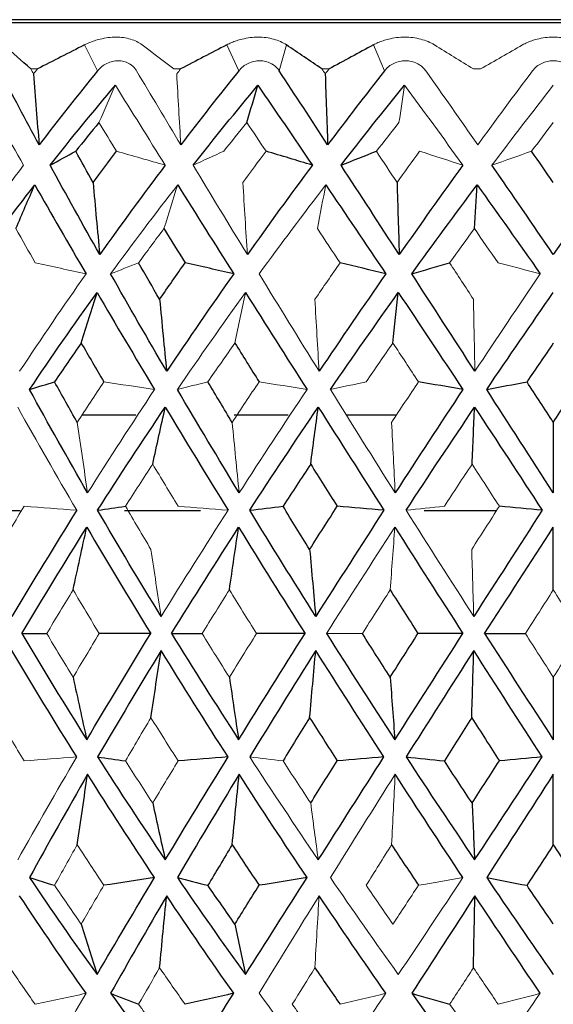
# Paper-space layout '_Back' of a CAD drawing. Header units: millimetres. Extents: x -86 to 25, y 0 to 365.
# Tile 7 of 12: x -9 to 0, y 140 to 156. Entities that reach past the tile are written whole.
import ezdxf

# ---------------------------------------------------------------- set-up
doc = ezdxf.new("R2010")
doc.units = ezdxf.units.MM

psp = doc.layouts.new('_Back')

# ---------------------------------------------------------------- linework, layer by layer
at = {"color": 7, "linetype": 'Continuous', "lineweight": 25}
for p, q in [((20.732, 156.5), (-20.732, 156.5)), ((20.25, 156.45), (-20.25, 156.45)), ((-6.807, 150.059), (-7.69, 150.059)), ((-4.325, 150.059), (-5.206, 150.059)), ((-2.565, 150.059), (-3.378, 150.059)), ((-8.694, 148.5), (-9.439, 148.5)), ((-5.754, 148.5), (-6.995, 148.5)), ((-0.938, 148.5), (-2.107, 148.5))]:
    psp.add_line(p, q, dxfattribs=at)
at = {"color": 144, "linetype": 'Continuous', "lineweight": 18}
for p, q in [((-7.432, 155.667), (-7.645, 156.09)), ((-5.128, 155.667), (-5.327, 156.09)), ((-4.352, 156.09), (-4.47, 155.667)), ((-2.753, 155.667), (-2.935, 156.09)), ((-8.413, 155.697), (-8.521, 155.697)), ((-6.078, 155.697), (-6.19, 155.697)), ((-3.657, 155.697), (-3.773, 155.697)), ((-1.185, 155.697), (-1.303, 155.697))]:
    psp.add_line(p, q, dxfattribs=at)
at = {"color": 7, "linetype": 'Continuous', "lineweight": 25}
for points in [[(-8.521, 155.697), (-8.67, 155.829), (-8.817, 155.96), (-8.962, 156.09)], [(-7.645, 156.09), (-7.901, 155.96), (-8.157, 155.829), (-8.413, 155.697)], [(-5.327, 156.09), (-5.577, 155.96), (-5.827, 155.829), (-6.078, 155.697)], [(-3.773, 155.697), (-3.968, 155.829), (-4.161, 155.96), (-4.352, 156.09)], [(-2.935, 156.09), (-3.175, 155.96), (-3.416, 155.829), (-3.657, 155.697)], [(-8.385, 154.463), (-8.605, 154.869), (-8.82, 155.271), (-9.028, 155.667)], [(-8.478, 155.617), (-8.448, 155.231), (-8.418, 154.847), (-8.385, 154.463)], [(-7.432, 155.667), (-7.755, 155.271), (-8.073, 154.869), (-8.385, 154.463)], [(-5.128, 155.667), (-5.448, 155.271), (-5.764, 154.869), (-6.075, 154.463)], [(-3.68, 154.463), (-3.945, 154.869), (-4.209, 155.271), (-4.47, 155.667)], [(-3.72, 155.617), (-3.707, 155.231), (-3.694, 154.847), (-3.68, 154.463)], [(-2.753, 155.667), (-3.064, 155.271), (-3.373, 154.869), (-3.68, 154.463)], [(-8.205, 154.13), (-7.858, 154.57), (-7.503, 155.003), (-7.142, 155.431)], [(-5.875, 154.13), (-5.528, 154.57), (-5.175, 155.003), (-4.818, 155.431)], [(-4.998, 154.825), (-4.938, 155.029), (-4.878, 155.231), (-4.818, 155.431)], [(-4.818, 155.431), (-4.524, 155.003), (-4.228, 154.57), (-3.929, 154.13)], [(-3.462, 154.13), (-3.12, 154.57), (-2.775, 155.003), (-2.426, 155.431)], [(-7.409, 154.825), (-7.536, 154.67), (-7.663, 154.514), (-7.788, 154.357)], [(-8.205, 154.13), (-8.067, 154.206), (-7.928, 154.282), (-7.788, 154.357)], [(-7.505, 153.848), (-7.6, 154.018), (-7.695, 154.187), (-7.788, 154.357)], [(-7.505, 153.848), (-7.379, 154.018), (-7.252, 154.187), (-7.124, 154.357)], [(-3.929, 154.13), (-4.18, 154.206), (-4.432, 154.282), (-4.685, 154.357)], [(-3.462, 154.13), (-3.27, 154.206), (-3.078, 154.282), (-2.885, 154.357)], [(0, 153.848), (-0.118, 154.018), (-0.236, 154.187), (-0.355, 154.357)], [(-7.397, 152.673), (-7.674, 153.164), (-7.943, 153.65), (-8.205, 154.13)], [(-6.328, 154.13), (-6.691, 153.65), (-7.048, 153.164), (-7.397, 152.673)], [(-3.929, 154.13), (-4.287, 153.65), (-4.641, 153.164), (-4.99, 152.673)], [(-2.513, 152.673), (-2.832, 153.164), (-3.148, 153.65), (-3.462, 154.13)], [(-1.474, 154.13), (-1.823, 153.65), (-2.169, 153.164), (-2.513, 152.673)], [(0, 152.673), (-0.334, 153.164), (-0.668, 153.65), (-1.001, 154.13)], [(1.001, 154.13), (0.668, 153.65), (0.334, 153.164), (0, 152.673)], [(-7.505, 153.848), (-7.471, 153.455), (-7.435, 153.064), (-7.397, 152.673)], [(-2.549, 153.848), (-2.538, 153.455), (-2.525, 153.064), (-2.513, 152.673)], [(-9.541, 152.36), (-9.189, 152.848), (-8.827, 153.331), (-8.456, 153.809)], [(-8.764, 153.096), (-8.662, 153.336), (-8.56, 153.574), (-8.456, 153.809)], [(-8.456, 153.809), (-8.184, 153.331), (-7.905, 152.848), (-7.62, 152.36)], [(-6.126, 153.809), (-5.826, 153.331), (-5.521, 152.848), (-5.212, 152.36)], [(-3.711, 153.809), (-3.386, 153.331), (-3.06, 152.848), (-2.732, 152.36)], [(-2.309, 152.36), (-1.956, 152.848), (-1.601, 153.331), (-1.243, 153.809)], [(-1.288, 153.096), (-1.273, 153.336), (-1.258, 153.574), (-1.243, 153.809)], [(-1.243, 153.809), (-0.899, 153.331), (-0.556, 152.848), (-0.213, 152.36)], [(-6.349, 153.096), (-6.235, 152.911), (-6.12, 152.725), (-6.005, 152.539)], [(-6.421, 151.945), (-6.536, 152.143), (-6.65, 152.342), (-6.764, 152.539)], [(-6.421, 151.945), (-6.283, 152.143), (-6.145, 152.342), (-6.005, 152.539)], [(-5.212, 152.36), (-5.476, 152.42), (-5.741, 152.48), (-6.005, 152.539)], [(-2.732, 152.36), (-2.98, 152.42), (-3.228, 152.48), (-3.477, 152.539)], [(-2.309, 152.36), (-2.103, 152.42), (-1.897, 152.48), (-1.691, 152.539)], [(-6.305, 150.772), (-6.617, 151.305), (-6.922, 151.834), (-7.22, 152.36)], [(-5.212, 152.36), (-5.583, 151.834), (-5.947, 151.305), (-6.305, 150.772)], [(-2.732, 152.36), (-3.098, 151.834), (-3.46, 151.305), (-3.819, 150.772)], [(-1.279, 150.772), (-1.624, 151.305), (-1.967, 151.834), (-2.309, 152.36)], [(-8.541, 150.476), (-8.184, 151.007), (-7.818, 151.533), (-7.441, 152.055)], [(-7.699, 151.233), (-7.614, 151.51), (-7.528, 151.784), (-7.441, 152.055)], [(-7.441, 152.055), (-7.135, 151.533), (-6.822, 151.007), (-6.503, 150.476)], [(-5.02, 152.055), (-4.689, 151.533), (-4.355, 151.007), (-4.017, 150.476)], [(-3.635, 150.476), (-3.27, 151.007), (-2.901, 151.533), (-2.528, 152.055)], [(-2.615, 151.233), (-2.586, 151.51), (-2.557, 151.784), (-2.528, 152.055)], [(-2.528, 152.055), (-2.178, 151.533), (-1.827, 151.007), (-1.475, 150.476)], [(-1.087, 150.476), (-0.727, 151.007), (-0.364, 151.533), (0, 152.055)], [(-6.421, 151.945), (-6.383, 151.552), (-6.345, 151.161), (-6.305, 150.772)], [(-7.699, 151.233), (-7.846, 151.023), (-7.99, 150.812), (-8.134, 150.601)], [(-7.699, 151.233), (-7.577, 151.023), (-7.454, 150.812), (-7.33, 150.601)], [(-5.194, 151.233), (-5.062, 151.023), (-4.931, 150.812), (-4.799, 150.601)], [(0, 151.233), (-0.143, 151.023), (-0.286, 150.812), (-0.429, 150.601)], [(-8.541, 150.476), (-8.406, 150.518), (-8.27, 150.56), (-8.134, 150.601)], [(-7.594, 148.792), (-7.92, 149.356), (-8.236, 149.917), (-8.541, 150.476)], [(-7.763, 149.939), (-7.888, 150.16), (-8.012, 150.381), (-8.134, 150.601)], [(-5.123, 148.792), (-5.466, 149.356), (-5.802, 149.917), (-6.131, 150.476)], [(-5.237, 149.939), (-5.37, 150.16), (-5.502, 150.381), (-5.632, 150.601)], [(-1.475, 150.476), (-1.845, 149.917), (-2.213, 149.356), (-2.58, 148.792)], [(-1.475, 150.476), (-1.716, 150.518), (-1.958, 150.56), (-2.2, 150.601)], [(-1.087, 150.476), (-0.868, 150.518), (-0.649, 150.56), (-0.429, 150.601)], [(0, 148.792), (-0.364, 149.356), (-0.726, 149.917), (-1.087, 150.476)], [(0, 149.939), (-0.143, 150.16), (-0.286, 150.381), (-0.429, 150.601)], [(0, 149.939), (0.143, 150.16), (0.286, 150.381), (0.429, 150.601)], [(-7.431, 148.51), (-7.072, 149.072), (-6.705, 149.631), (-6.328, 150.187)], [(-6.533, 149.26), (-6.466, 149.572), (-6.397, 149.88), (-6.328, 150.187)], [(-6.328, 150.187), (-5.993, 149.631), (-5.652, 149.072), (-5.305, 148.51)], [(-4.951, 148.51), (-4.584, 149.072), (-4.212, 149.631), (-3.833, 150.187)], [(-3.957, 149.26), (-3.916, 149.572), (-3.875, 149.88), (-3.833, 150.187)], [(-3.833, 150.187), (-3.479, 149.631), (-3.122, 149.072), (-2.763, 148.51)], [(-2.401, 148.51), (-2.032, 149.072), (-1.659, 149.631), (-1.284, 150.187)], [(-1.325, 149.26), (-1.311, 149.572), (-1.298, 149.88), (-1.284, 150.187)], [(-1.284, 150.187), (-0.916, 149.631), (-0.549, 149.072), (-0.182, 148.51)], [(0, 149.939), (0, 149.555), (0, 149.173), (0, 148.792)], [(-3.957, 149.26), (-4.108, 149.032), (-4.259, 148.803), (-4.408, 148.574)], [(-3.957, 149.26), (-3.813, 149.032), (-3.669, 148.803), (-3.524, 148.574)], [(-7.431, 148.51), (-7.28, 148.531), (-7.13, 148.553), (-6.978, 148.574)], [(-4.951, 148.51), (-4.771, 148.531), (-4.59, 148.553), (-4.408, 148.574)], [(-3.974, 147.871), (-4.12, 148.106), (-4.265, 148.34), (-4.408, 148.574)], [(-3.974, 147.871), (-3.824, 148.106), (-3.674, 148.34), (-3.524, 148.574)], [(-2.763, 148.51), (-3.016, 148.531), (-3.27, 148.553), (-3.524, 148.574)], [(-0.182, 148.51), (-0.414, 148.531), (-0.647, 148.553), (-0.88, 148.574)], [(-7.772, 148.51), (-8.133, 147.933), (-8.485, 147.355), (-8.828, 146.776)], [(-6.396, 146.776), (-6.75, 147.355), (-7.095, 147.933), (-7.431, 148.51)], [(-3.874, 146.776), (-4.239, 147.355), (-4.598, 147.933), (-4.951, 148.51)], [(-2.763, 148.51), (-3.136, 147.933), (-3.507, 147.355), (-3.874, 146.776)], [(-0.182, 148.51), (-0.554, 147.933), (-0.926, 147.355), (-1.297, 146.776)], [(-8.665, 146.5), (-8.324, 147.078), (-7.971, 147.655), (-7.608, 148.231)], [(-7.831, 147.211), (-7.758, 147.554), (-7.684, 147.894), (-7.608, 148.231)], [(-7.608, 148.231), (-7.268, 147.655), (-6.921, 147.078), (-6.566, 146.5)], [(-6.226, 146.5), (-5.869, 147.078), (-5.504, 147.655), (-5.132, 148.231)], [(-5.283, 147.211), (-5.233, 147.554), (-5.183, 147.894), (-5.132, 148.231)], [(-5.132, 148.231), (-4.776, 147.655), (-4.415, 147.078), (-4.049, 146.5)], [(-2.584, 148.231), (-2.216, 147.655), (-1.846, 147.078), (-1.475, 146.5)], [(-1.12, 146.5), (-0.748, 147.078), (-0.375, 147.655), (0, 148.231)], [(0, 147.211), (0, 147.554), (0, 147.894), (0, 148.231)], [(-3.974, 147.871), (-3.941, 147.504), (-3.908, 147.139), (-3.874, 146.776)], [(-2.66, 147.211), (-2.51, 146.975), (-2.359, 146.738), (-2.207, 146.5)], [(-8.665, 146.5), (-8.324, 145.922), (-7.971, 145.345), (-7.608, 144.769)], [(-8.665, 146.5), (-8.531, 146.5), (-8.396, 146.5), (-8.261, 146.5)], [(-7.608, 144.769), (-7.268, 145.345), (-6.921, 145.922), (-6.566, 146.5)], [(-6.566, 146.5), (-6.845, 146.5), (-7.125, 146.5), (-7.405, 146.5)], [(-6.226, 146.5), (-5.869, 145.922), (-5.504, 145.345), (-5.132, 144.769)], [(-6.226, 146.5), (-6.06, 146.5), (-5.894, 146.5), (-5.728, 146.5)], [(-5.132, 144.769), (-4.776, 145.345), (-4.415, 145.922), (-4.049, 146.5)], [(-4.049, 146.5), (-4.312, 146.5), (-4.576, 146.5), (-4.84, 146.5)], [(-3.699, 146.5), (-3.332, 145.922), (-2.96, 145.345), (-2.584, 144.769)], [(-2.66, 145.789), (-2.812, 146.025), (-2.963, 146.262), (-3.114, 146.5)], [(-2.66, 145.789), (-2.51, 146.025), (-2.359, 146.262), (-2.207, 146.5)], [(-2.584, 144.769), (-2.216, 145.345), (-1.846, 145.922), (-1.475, 146.5)], [(-1.475, 146.5), (-1.719, 146.5), (-1.963, 146.5), (-2.207, 146.5)], [(-1.12, 146.5), (-0.899, 146.5), (-0.678, 146.5), (-0.456, 146.5)], [(-1.12, 146.5), (-0.748, 145.922), (-0.375, 145.345), (0, 144.769)], [(-7.772, 144.49), (-8.133, 145.067), (-8.485, 145.645), (-8.828, 146.224)], [(-6.396, 146.224), (-6.75, 145.645), (-7.095, 145.067), (-7.431, 144.49)], [(-6.562, 145.129), (-6.508, 145.496), (-6.452, 145.861), (-6.396, 146.224)], [(-5.305, 144.49), (-5.675, 145.067), (-6.038, 145.645), (-6.396, 146.224)], [(-3.874, 146.224), (-4.239, 145.645), (-4.598, 145.067), (-4.951, 144.49)], [(-3.974, 145.129), (-3.941, 145.496), (-3.908, 145.861), (-3.874, 146.224)], [(-2.763, 144.49), (-3.136, 145.067), (-3.507, 145.645), (-3.874, 146.224)], [(-1.297, 146.224), (-1.668, 145.645), (-2.036, 145.067), (-2.401, 144.49)], [(-1.331, 145.129), (-1.32, 145.496), (-1.309, 145.861), (-1.297, 146.224)], [(-0.182, 144.49), (-0.554, 145.067), (-0.926, 145.645), (-1.297, 146.224)], [(-7.831, 145.789), (-7.758, 145.446), (-7.684, 145.106), (-7.608, 144.769)], [(-5.283, 145.789), (-5.233, 145.446), (-5.183, 145.106), (-5.132, 144.769)], [(-2.66, 145.789), (-2.635, 145.446), (-2.61, 145.106), (-2.584, 144.769)], [(0, 145.789), (0, 145.446), (0, 145.106), (0, 144.769)], [(-3.974, 145.129), (-4.12, 144.894), (-4.265, 144.66), (-4.408, 144.426)], [(-3.974, 145.129), (-3.824, 144.894), (-3.674, 144.66), (-3.524, 144.426)], [(-1.331, 145.129), (-1.48, 144.894), (-1.629, 144.66), (-1.777, 144.426)], [(-1.331, 145.129), (-1.18, 144.894), (-1.03, 144.66), (-0.88, 144.426)], [(-7.431, 144.49), (-7.072, 143.928), (-6.705, 143.369), (-6.328, 142.813)], [(-7.431, 144.49), (-7.28, 144.469), (-7.13, 144.447), (-6.978, 144.426)], [(-6.328, 142.813), (-5.993, 143.369), (-5.652, 143.928), (-5.305, 144.49)], [(-5.305, 144.49), (-5.576, 144.469), (-5.847, 144.447), (-6.118, 144.426)], [(-3.957, 143.74), (-3.813, 143.968), (-3.669, 144.197), (-3.524, 144.426)], [(-3.833, 142.813), (-3.479, 143.369), (-3.122, 143.928), (-2.763, 144.49)], [(-2.763, 144.49), (-3.016, 144.469), (-3.27, 144.447), (-3.524, 144.426)], [(-2.401, 144.49), (-2.194, 144.469), (-1.985, 144.447), (-1.777, 144.426)], [(-2.401, 144.49), (-2.032, 143.928), (-1.659, 143.369), (-1.284, 142.813)], [(-1.325, 143.74), (-1.476, 143.968), (-1.627, 144.197), (-1.777, 144.426)], [(-1.325, 143.74), (-1.177, 143.968), (-1.028, 144.197), (-0.88, 144.426)], [(-1.284, 142.813), (-0.916, 143.369), (-0.549, 143.928), (-0.182, 144.49)], [(-0.182, 144.49), (-0.414, 144.469), (-0.647, 144.447), (-0.88, 144.426)], [(-7.594, 144.208), (-7.92, 143.644), (-8.236, 143.083), (-8.541, 142.524)], [(-7.763, 143.061), (-7.709, 143.445), (-7.652, 143.827), (-7.594, 144.208)], [(-6.503, 142.524), (-6.874, 143.083), (-7.238, 143.644), (-7.594, 144.208)], [(-5.123, 144.208), (-5.466, 143.644), (-5.802, 143.083), (-6.131, 142.524)], [(-5.237, 143.061), (-5.2, 143.445), (-5.162, 143.827), (-5.123, 144.208)], [(-4.017, 142.524), (-4.391, 143.083), (-4.759, 143.644), (-5.123, 144.208)], [(-1.475, 142.524), (-1.845, 143.083), (-2.213, 143.644), (-2.58, 144.208)], [(0, 144.208), (-0.364, 143.644), (-0.726, 143.083), (-1.087, 142.524)], [(0, 143.061), (0, 143.445), (0, 143.827), (0, 144.208)], [(-6.533, 143.74), (-6.466, 143.428), (-6.397, 143.12), (-6.328, 142.813)], [(-1.325, 143.74), (-1.311, 143.428), (-1.298, 143.12), (-1.284, 142.813)], [(-5.237, 143.061), (-5.37, 142.84), (-5.502, 142.619), (-5.632, 142.399)], [(-5.237, 143.061), (-5.092, 142.84), (-4.945, 142.619), (-4.799, 142.399)], [(-2.637, 143.061), (-2.492, 142.84), (-2.346, 142.619), (-2.2, 142.399)], [(0, 143.061), (-0.143, 142.84), (-0.286, 142.619), (-0.429, 142.399)], [(0, 143.061), (0.143, 142.84), (0.286, 142.619), (0.429, 142.399)], [(-8.541, 142.524), (-8.184, 141.993), (-7.818, 141.467), (-7.441, 140.945)], [(-8.541, 142.524), (-8.406, 142.482), (-8.27, 142.44), (-8.134, 142.399)], [(-7.441, 140.945), (-7.135, 141.467), (-6.822, 141.993), (-6.503, 142.524)], [(-6.503, 142.524), (-6.778, 142.482), (-7.054, 142.44), (-7.33, 142.399)], [(-6.131, 142.524), (-5.768, 141.993), (-5.397, 141.467), (-5.02, 140.945)], [(-6.131, 142.524), (-5.965, 142.482), (-5.799, 142.44), (-5.632, 142.399)], [(-5.02, 140.945), (-4.689, 141.467), (-4.355, 141.993), (-4.017, 142.524)], [(-4.017, 142.524), (-4.277, 142.482), (-4.538, 142.44), (-4.799, 142.399)], [(-1.087, 142.524), (-0.868, 142.482), (-0.649, 142.44), (-0.429, 142.399)], [(-1.087, 142.524), (-0.727, 141.993), (-0.364, 141.467), (0, 140.945)], [(-5.194, 141.767), (-5.341, 141.977), (-5.487, 142.188), (-5.632, 142.399)], [(-5.194, 141.767), (-5.062, 141.977), (-4.931, 142.188), (-4.799, 142.399)], [(0, 141.767), (-0.143, 141.977), (-0.286, 142.188), (-0.429, 142.399)], [(-7.62, 140.64), (-7.989, 141.166), (-8.35, 141.695), (-8.703, 142.228)], [(-6.305, 142.228), (-6.617, 141.695), (-6.922, 141.166), (-7.22, 140.64)], [(-6.421, 141.055), (-6.383, 141.448), (-6.345, 141.839), (-6.305, 142.228)], [(-5.212, 140.64), (-5.583, 141.166), (-5.947, 141.695), (-6.305, 142.228)], [(-2.732, 140.64), (-3.098, 141.166), (-3.46, 141.695), (-3.819, 142.228)], [(-1.279, 142.228), (-1.624, 141.695), (-1.967, 141.166), (-2.309, 140.64)], [(-1.302, 141.055), (-1.295, 141.448), (-1.287, 141.839), (-1.279, 142.228)], [(-0.213, 140.64), (-0.569, 141.166), (-0.924, 141.695), (-1.279, 142.228)], [(-7.699, 141.767), (-7.614, 141.49), (-7.528, 141.216), (-7.441, 140.945)], [(-5.194, 141.767), (-5.136, 141.49), (-5.078, 141.216), (-5.02, 140.945)], [(-3.889, 141.055), (-3.752, 140.857), (-3.615, 140.658), (-3.477, 140.461)], [(-9.541, 140.64), (-9.189, 140.152), (-8.827, 139.669), (-8.456, 139.191)], [(-7.22, 140.64), (-6.863, 140.152), (-6.498, 139.669), (-6.126, 139.191)], [(-7.22, 140.64), (-7.069, 140.58), (-6.916, 140.52), (-6.764, 140.461)], [(-6.126, 139.191), (-5.826, 139.669), (-5.521, 140.152), (-5.212, 140.64)], [(-5.212, 140.64), (-5.476, 140.58), (-5.741, 140.52), (-6.005, 140.461)], [(-2.309, 140.64), (-1.956, 140.152), (-1.601, 139.669), (-1.243, 139.191)], [(-2.309, 140.64), (-2.103, 140.58), (-1.897, 140.52), (-1.691, 140.461)]]:
    psp.add_open_spline(points, degree=3, dxfattribs=at)
at = {"color": 144, "linetype": 'Continuous', "lineweight": 18}
for points, knots in [([(-7.645, 156.09), (-7.618, 156.103), (-7.565, 156.128), (-7.48, 156.159), (-7.378, 156.188), (-7.26, 156.21), (-7.131, 156.219), (-7.008, 156.21), (-6.893, 156.185), (-6.788, 156.146), (-6.732, 156.109), (-6.704, 156.09)], [0, 0, 0, 0, 0.081752, 0.164931, 0.250654, 0.376507, 0.500448, 0.624254, 0.749972, 0.877224, 1, 1, 1, 1]), ([(-5.327, 156.09), (-5.301, 156.103), (-5.249, 156.128), (-5.165, 156.159), (-5.062, 156.188), (-4.943, 156.21), (-4.81, 156.219), (-4.681, 156.21), (-4.559, 156.185), (-4.446, 156.146), (-4.383, 156.109), (-4.352, 156.09)], [0, 0, 0, 0, 0.081752, 0.164931, 0.250654, 0.376507, 0.500448, 0.624254, 0.749972, 0.877224, 1, 1, 1, 1]), ([(-2.935, 156.09), (-2.91, 156.103), (-2.86, 156.128), (-2.777, 156.159), (-2.676, 156.188), (-2.557, 156.21), (-2.422, 156.219), (-2.289, 156.21), (-2.161, 156.185), (-2.041, 156.146), (-1.972, 156.109), (-1.939, 156.09)], [0, 0, 0, 0, 0.081752, 0.164931, 0.250654, 0.376507, 0.500448, 0.624254, 0.749972, 0.877224, 1, 1, 1, 1]), ([(-0.502, 156.09), (-0.478, 156.103), (-0.43, 156.128), (-0.35, 156.159), (-0.252, 156.188), (-0.134, 156.21), (0, 156.219), (0.135, 156.21), (0.267, 156.185), (0.392, 156.146), (0.466, 156.109), (0.502, 156.09)], [0, 0, 0, 0, 0.081752, 0.164931, 0.250654, 0.376507, 0.500448, 0.624254, 0.749972, 0.877224, 1, 1, 1, 1]), ([(-6.797, 155.667), (-6.808, 155.684), (-6.829, 155.716), (-6.873, 155.757), (-6.93, 155.794), (-7.005, 155.823), (-7.096, 155.834), (-7.189, 155.823), (-7.28, 155.791), (-7.365, 155.74), (-7.409, 155.692), (-7.432, 155.667)], [0, 0, 0, 0, 0.083196, 0.165851, 0.250211, 0.374779, 0.499889, 0.625105, 0.749882, 0.875577, 1, 1, 1, 1]), ([(-4.47, 155.667), (-4.482, 155.684), (-4.506, 155.716), (-4.552, 155.757), (-4.613, 155.794), (-4.692, 155.823), (-4.787, 155.834), (-4.883, 155.823), (-4.976, 155.791), (-5.062, 155.74), (-5.106, 155.692), (-5.128, 155.667)], [0, 0, 0, 0, 0.083196, 0.165851, 0.250211, 0.374779, 0.499889, 0.625105, 0.749882, 0.875577, 1, 1, 1, 1]), ([(-2.08, 155.667), (-2.093, 155.684), (-2.119, 155.716), (-2.167, 155.757), (-2.231, 155.794), (-2.313, 155.823), (-2.41, 155.834), (-2.508, 155.823), (-2.602, 155.791), (-2.688, 155.74), (-2.731, 155.692), (-2.753, 155.667)], [0, 0, 0, 0, 0.083196, 0.165851, 0.250211, 0.374779, 0.499889, 0.625105, 0.749882, 0.875577, 1, 1, 1, 1]), ([(0.339, 155.667), (0.325, 155.684), (0.298, 155.716), (0.247, 155.757), (0.182, 155.794), (0.099, 155.823), (0, 155.834), (-0.098, 155.823), (-0.191, 155.791), (-0.276, 155.74), (-0.318, 155.692), (-0.339, 155.667)], [0, 0, 0, 0, 0.0831956, 0.1658512, 0.2502114, 0.3747786, 0.4998885, 0.625105, 0.7498817, 0.8755772, 1, 1, 1, 1])]:
    psp.add_open_spline(points, degree=3, knots=knots, dxfattribs=at)
for points in [[(-6.19, 155.697), (-6.364, 155.829), (-6.535, 155.96), (-6.704, 156.09)], [(-1.303, 155.697), (-1.516, 155.829), (-1.728, 155.96), (-1.939, 156.09)], [(-0.502, 156.09), (-0.729, 155.96), (-0.956, 155.829), (-1.185, 155.697)], [(-8.478, 155.617), (-8.492, 155.644), (-8.506, 155.67), (-8.521, 155.697)], [(-8.478, 155.617), (-8.456, 155.644), (-8.434, 155.67), (-8.413, 155.697)], [(-6.075, 154.463), (-6.32, 154.869), (-6.56, 155.271), (-6.797, 155.667)], [(-6.142, 155.617), (-6.12, 155.644), (-6.099, 155.67), (-6.078, 155.697)], [(-6.142, 155.617), (-6.121, 155.231), (-6.098, 154.847), (-6.075, 154.463)], [(-3.72, 155.617), (-3.738, 155.644), (-3.755, 155.67), (-3.773, 155.697)], [(-3.72, 155.617), (-3.699, 155.644), (-3.678, 155.67), (-3.657, 155.697)], [(-1.232, 154.463), (-1.516, 154.869), (-1.798, 155.271), (-2.08, 155.667)], [(-0.339, 155.667), (-0.637, 155.271), (-0.935, 154.869), (-1.232, 154.463)], [(-9.366, 155.431), (-9.13, 155.003), (-8.888, 154.57), (-8.639, 154.13)], [(-7.409, 154.825), (-7.321, 155.029), (-7.232, 155.231), (-7.142, 155.431)], [(-7.142, 155.431), (-6.875, 155.003), (-6.604, 154.57), (-6.328, 154.13)], [(-2.517, 154.825), (-2.487, 155.029), (-2.456, 155.231), (-2.426, 155.431)], [(-2.426, 155.431), (-2.109, 155.003), (-1.792, 154.57), (-1.474, 154.13)], [(-1.001, 154.13), (-0.669, 154.57), (-0.335, 155.003), (0, 155.431)], [(-7.409, 154.825), (-7.315, 154.67), (-7.22, 154.514), (-7.124, 154.357)], [(-4.998, 154.825), (-5.124, 154.67), (-5.249, 154.514), (-5.374, 154.357)], [(-4.998, 154.825), (-4.894, 154.67), (-4.79, 154.514), (-4.685, 154.357)], [(-2.517, 154.825), (-2.64, 154.67), (-2.762, 154.514), (-2.885, 154.357)], [(0, 154.825), (-0.118, 154.67), (-0.236, 154.514), (-0.355, 154.357)], [(-6.328, 154.13), (-6.593, 154.206), (-6.858, 154.282), (-7.124, 154.357)], [(-5.875, 154.13), (-5.708, 154.206), (-5.542, 154.282), (-5.374, 154.357)], [(-5.063, 153.848), (-4.938, 154.018), (-4.812, 154.187), (-4.685, 154.357)], [(-2.549, 153.848), (-2.661, 154.018), (-2.773, 154.187), (-2.885, 154.357)], [(-2.549, 153.848), (-2.427, 154.018), (-2.304, 154.187), (-2.18, 154.357)], [(-1.474, 154.13), (-1.709, 154.206), (-1.945, 154.282), (-2.18, 154.357)], [(-1.001, 154.13), (-0.786, 154.206), (-0.571, 154.282), (-0.355, 154.357)], [(-8.639, 154.13), (-9.002, 153.65), (-9.356, 153.164), (-9.701, 152.673)], [(-4.99, 152.673), (-5.29, 153.164), (-5.585, 153.65), (-5.875, 154.13)], [(-5.063, 153.848), (-5.039, 153.455), (-5.015, 153.064), (-4.99, 152.673)], [(-7.22, 152.36), (-6.863, 152.848), (-6.498, 153.331), (-6.126, 153.809)], [(-6.349, 153.096), (-6.276, 153.336), (-6.201, 153.573), (-6.126, 153.809)], [(-4.798, 152.36), (-4.441, 152.848), (-4.078, 153.331), (-3.711, 153.809)], [(-3.846, 153.096), (-3.801, 153.336), (-3.756, 153.574), (-3.711, 153.809)], [(-8.764, 153.096), (-8.66, 152.911), (-8.555, 152.725), (-8.45, 152.539)], [(-6.349, 153.096), (-6.489, 152.911), (-6.627, 152.725), (-6.764, 152.539)], [(-3.846, 153.096), (-3.723, 152.911), (-3.6, 152.725), (-3.477, 152.539)], [(-1.288, 153.096), (-1.423, 152.911), (-1.557, 152.725), (-1.691, 152.539)], [(-1.288, 153.096), (-1.158, 152.911), (-1.029, 152.725), (-0.899, 152.539)], [(-7.62, 152.36), (-7.896, 152.42), (-8.173, 152.48), (-8.45, 152.539)], [(-7.22, 152.36), (-7.069, 152.42), (-6.916, 152.48), (-6.764, 152.539)], [(-3.889, 151.945), (-3.752, 152.143), (-3.615, 152.342), (-3.477, 152.539)], [(-1.302, 151.945), (-1.432, 152.143), (-1.561, 152.342), (-1.691, 152.539)], [(-0.213, 152.36), (-0.441, 152.42), (-0.67, 152.48), (-0.899, 152.539)], [(-7.62, 152.36), (-7.989, 151.834), (-8.35, 151.305), (-8.703, 150.772)], [(-3.819, 150.772), (-4.15, 151.305), (-4.476, 151.834), (-4.798, 152.36)], [(-0.213, 152.36), (-0.569, 151.834), (-0.924, 151.305), (-1.279, 150.772)], [(-6.131, 150.476), (-5.768, 151.007), (-5.397, 151.533), (-5.02, 152.055)], [(-5.194, 151.233), (-5.136, 151.51), (-5.078, 151.784), (-5.02, 152.055)], [(-3.889, 151.945), (-3.866, 151.552), (-3.843, 151.161), (-3.819, 150.772)], [(-1.302, 151.945), (-1.295, 151.552), (-1.287, 151.161), (-1.279, 150.772)], [(-5.194, 151.233), (-5.341, 151.023), (-5.487, 150.812), (-5.632, 150.601)], [(-2.615, 151.233), (-2.762, 151.023), (-2.907, 150.812), (-3.052, 150.601)], [(-2.615, 151.233), (-2.477, 151.023), (-2.339, 150.812), (-2.2, 150.601)], [(-7.763, 149.939), (-7.62, 150.16), (-7.475, 150.381), (-7.33, 150.601)], [(-6.503, 150.476), (-6.874, 149.917), (-7.238, 149.356), (-7.594, 148.792)], [(-6.503, 150.476), (-6.778, 150.518), (-7.054, 150.56), (-7.33, 150.601)], [(-6.131, 150.476), (-5.965, 150.518), (-5.799, 150.56), (-5.632, 150.601)], [(-5.237, 149.939), (-5.092, 150.16), (-4.945, 150.381), (-4.799, 150.601)], [(-4.017, 150.476), (-4.391, 149.917), (-4.759, 149.356), (-5.123, 148.792)], [(-4.017, 150.476), (-4.277, 150.518), (-4.538, 150.56), (-4.799, 150.601)], [(-3.635, 150.476), (-3.441, 150.518), (-3.247, 150.56), (-3.052, 150.601)], [(-2.58, 148.792), (-2.935, 149.356), (-3.287, 149.917), (-3.635, 150.476)], [(-2.637, 149.939), (-2.492, 150.16), (-2.346, 150.381), (-2.2, 150.601)], [(-8.735, 150.187), (-8.423, 149.631), (-8.102, 149.072), (-7.772, 148.51)], [(-7.763, 149.939), (-7.709, 149.555), (-7.652, 149.173), (-7.594, 148.792)], [(-5.237, 149.939), (-5.2, 149.555), (-5.162, 149.173), (-5.123, 148.792)], [(-2.637, 149.939), (-2.618, 149.555), (-2.599, 149.173), (-2.58, 148.792)], [(-6.533, 149.26), (-6.683, 149.032), (-6.831, 148.803), (-6.978, 148.574)], [(-6.533, 149.26), (-6.396, 149.032), (-6.258, 148.803), (-6.118, 148.574)], [(-1.325, 149.26), (-1.476, 149.032), (-1.627, 148.803), (-1.777, 148.574)], [(-1.325, 149.26), (-1.177, 149.032), (-1.028, 148.803), (-0.88, 148.574)], [(-9.057, 147.871), (-8.915, 148.106), (-8.772, 148.34), (-8.627, 148.574)], [(-7.772, 148.51), (-8.057, 148.531), (-8.342, 148.553), (-8.627, 148.574)], [(-6.562, 147.871), (-6.702, 148.106), (-6.841, 148.34), (-6.978, 148.574)], [(-5.305, 148.51), (-5.576, 148.531), (-5.847, 148.553), (-6.118, 148.574)], [(-2.401, 148.51), (-2.194, 148.531), (-1.985, 148.553), (-1.777, 148.574)], [(-1.331, 147.871), (-1.18, 148.106), (-1.03, 148.34), (-0.88, 148.574)], [(-5.305, 148.51), (-5.675, 147.933), (-6.038, 147.355), (-6.396, 146.776)], [(-1.297, 146.776), (-1.668, 147.355), (-2.036, 147.933), (-2.401, 148.51)], [(-3.699, 146.5), (-3.332, 147.078), (-2.96, 147.655), (-2.584, 148.231)], [(-2.66, 147.211), (-2.635, 147.554), (-2.61, 147.894), (-2.584, 148.231)], [(-6.562, 147.871), (-6.508, 147.504), (-6.452, 147.139), (-6.396, 146.776)], [(-1.331, 147.871), (-1.32, 147.504), (-1.309, 147.139), (-1.297, 146.776)], [(-7.831, 147.211), (-7.976, 146.975), (-8.119, 146.738), (-8.261, 146.5)], [(-7.831, 147.211), (-7.691, 146.975), (-7.549, 146.738), (-7.405, 146.5)], [(-5.283, 147.211), (-5.432, 146.975), (-5.58, 146.738), (-5.728, 146.5)], [(-5.283, 147.211), (-5.136, 146.975), (-4.989, 146.738), (-4.84, 146.5)], [(-2.66, 147.211), (-2.812, 146.975), (-2.963, 146.738), (-3.114, 146.5)], [(0, 147.211), (-0.152, 146.975), (-0.304, 146.738), (-0.456, 146.5)], [(0, 147.211), (0.152, 146.975), (0.304, 146.738), (0.456, 146.5)], [(-7.831, 145.789), (-7.976, 146.025), (-8.119, 146.262), (-8.261, 146.5)], [(-7.831, 145.789), (-7.691, 146.025), (-7.549, 146.262), (-7.405, 146.5)], [(-5.283, 145.789), (-5.432, 146.025), (-5.58, 146.262), (-5.728, 146.5)], [(-5.283, 145.789), (-5.136, 146.025), (-4.989, 146.262), (-4.84, 146.5)], [(-3.699, 146.5), (-3.504, 146.5), (-3.309, 146.5), (-3.114, 146.5)], [(0, 145.789), (-0.152, 146.025), (-0.304, 146.262), (-0.456, 146.5)], [(0, 145.789), (0.152, 146.025), (0.304, 146.262), (0.456, 146.5)], [(-9.057, 145.129), (-8.915, 144.894), (-8.772, 144.66), (-8.627, 144.426)], [(-6.562, 145.129), (-6.702, 144.894), (-6.841, 144.66), (-6.978, 144.426)], [(-6.562, 145.129), (-6.415, 144.894), (-6.267, 144.66), (-6.118, 144.426)], [(-8.735, 142.813), (-8.423, 143.369), (-8.102, 143.928), (-7.772, 144.49)], [(-7.772, 144.49), (-8.057, 144.469), (-8.342, 144.447), (-8.627, 144.426)], [(-6.533, 143.74), (-6.683, 143.968), (-6.831, 144.197), (-6.978, 144.426)], [(-6.533, 143.74), (-6.396, 143.968), (-6.258, 144.197), (-6.118, 144.426)], [(-4.951, 144.49), (-4.771, 144.469), (-4.59, 144.447), (-4.408, 144.426)], [(-4.951, 144.49), (-4.584, 143.928), (-4.212, 143.369), (-3.833, 142.813)], [(-3.957, 143.74), (-4.108, 143.968), (-4.259, 144.197), (-4.408, 144.426)], [(-2.58, 144.208), (-2.935, 143.644), (-3.287, 143.083), (-3.635, 142.524)], [(-2.637, 143.061), (-2.618, 143.445), (-2.599, 143.827), (-2.58, 144.208)], [(-3.957, 143.74), (-3.916, 143.428), (-3.875, 143.12), (-3.833, 142.813)], [(-7.763, 143.061), (-7.888, 142.84), (-8.012, 142.619), (-8.134, 142.399)], [(-7.763, 143.061), (-7.62, 142.84), (-7.475, 142.619), (-7.33, 142.399)], [(-2.637, 143.061), (-2.776, 142.84), (-2.914, 142.619), (-3.052, 142.399)], [(-3.635, 142.524), (-3.27, 141.993), (-2.901, 141.467), (-2.528, 140.945)], [(-2.528, 140.945), (-2.178, 141.467), (-1.827, 141.993), (-1.475, 142.524)], [(-1.475, 142.524), (-1.716, 142.482), (-1.958, 142.44), (-2.2, 142.399)], [(-7.699, 141.767), (-7.846, 141.977), (-7.99, 142.188), (-8.134, 142.399)], [(-7.699, 141.767), (-7.577, 141.977), (-7.454, 142.188), (-7.33, 142.399)], [(-2.615, 141.767), (-2.762, 141.977), (-2.907, 142.188), (-3.052, 142.399)], [(-2.615, 141.767), (-2.477, 141.977), (-2.339, 142.188), (-2.2, 142.399)], [(-3.819, 142.228), (-4.15, 141.695), (-4.476, 141.166), (-4.798, 140.64)], [(-3.889, 141.055), (-3.866, 141.448), (-3.843, 141.839), (-3.819, 142.228)], [(-8.862, 141.055), (-8.726, 140.857), (-8.589, 140.658), (-8.45, 140.461)], [(-6.421, 141.055), (-6.536, 140.857), (-6.65, 140.658), (-6.764, 140.461)], [(-6.421, 141.055), (-6.283, 140.857), (-6.145, 140.658), (-6.005, 140.461)], [(-3.889, 141.055), (-4.012, 140.857), (-4.135, 140.658), (-4.257, 140.461)], [(-1.302, 141.055), (-1.432, 140.857), (-1.561, 140.658), (-1.691, 140.461)], [(-1.302, 141.055), (-1.168, 140.857), (-1.034, 140.658), (-0.899, 140.461)], [(-8.456, 139.191), (-8.184, 139.669), (-7.905, 140.152), (-7.62, 140.64)], [(-7.62, 140.64), (-7.896, 140.58), (-8.173, 140.52), (-8.45, 140.461)], [(-4.798, 140.64), (-4.441, 140.152), (-4.078, 139.669), (-3.711, 139.191)], [(-3.711, 139.191), (-3.386, 139.669), (-3.06, 140.152), (-2.732, 140.64)], [(-2.732, 140.64), (-2.98, 140.58), (-3.228, 140.52), (-3.477, 140.461)], [(-1.243, 139.191), (-0.899, 139.669), (-0.556, 140.152), (-0.213, 140.64)], [(-0.213, 140.64), (-0.441, 140.58), (-0.67, 140.52), (-0.899, 140.461)], [(-6.349, 139.904), (-6.489, 140.089), (-6.627, 140.275), (-6.764, 140.461)], [(-3.846, 139.904), (-3.984, 140.089), (-4.121, 140.275), (-4.257, 140.461)], [(-1.288, 139.904), (-1.423, 140.089), (-1.557, 140.275), (-1.691, 140.461)]]:
    psp.add_open_spline(points, degree=3, dxfattribs=at)

doc.saveas('drawing.dxf')
